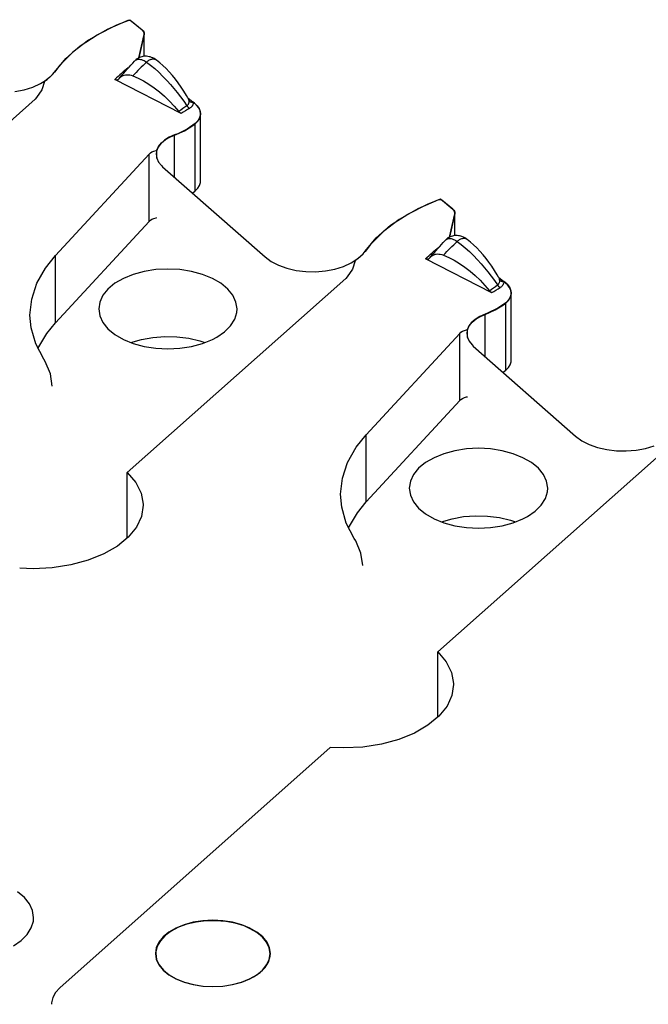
# Model space of a CAD drawing. Header units: inches. Extents: x 3 to 289, y 4 to 291.
# Tile 194 of 256: x 190.39 to 191.82, y 130.02 to 132.26. Entities that reach past the tile are written whole.
import ezdxf

# ---------------------------------------------------------------- set-up
doc = ezdxf.new("R2010")
doc.units = ezdxf.units.IN
doc.header["$LTSCALE"] = 0.5
doc.header["$MEASUREMENT"] = 0
doc.layers.add('DBU', color=7, linetype='Continuous')

msp = doc.modelspace()

# ---------------------------------------------------------------- linework, layer by layer
at = {"layer": 'DBU', "color": 30, "linetype": 'Continuous'}
for p, q in [((190.5653, 132.23), (190.6099, 132.2524)), ((190.6349, 132.2622), (190.5877, 132.2416)), ((190.6099, 132.2524), (190.6396, 132.2643)), ((190.6356, 132.2624), (190.6349, 132.2622)), ((190.6366, 132.2626), (190.6356, 132.2624)), ((190.6375, 132.2627), (190.6366, 132.2626)), ((190.6385, 132.2627), (190.6375, 132.2627)), ((190.6395, 132.2626), (190.6385, 132.2627)), ((190.6405, 132.2624), (190.6395, 132.2626)), ((190.6396, 132.2643), (190.6677, 132.2411)), ((190.6413, 132.2621), (190.6405, 132.2624)), ((190.6421, 132.2617), (190.6413, 132.2621)), ((190.6427, 132.2613), (190.6421, 132.2617)), ((190.6677, 132.2407), (190.6427, 132.2613)), ((190.5262, 132.2044), (190.5653, 132.23)), ((190.5877, 132.2416), (190.5456, 132.2176)), ((190.672, 132.231), (190.6599, 132.1773)), ((190.66, 132.1774), (190.672, 132.2306)), ((190.6677, 132.2411), (190.6698, 132.2389)), ((190.6688, 132.2397), (190.6677, 132.2407)), ((190.6707, 132.2374), (190.6688, 132.2397)), ((190.6698, 132.2389), (190.6713, 132.2366)), ((190.6718, 132.2349), (190.6707, 132.2374)), ((190.6713, 132.2366), (190.6721, 132.2341)), ((190.6722, 132.2324), (190.6718, 132.2349)), ((190.6722, 132.2328), (190.672, 132.231)), ((190.672, 132.2306), (190.6722, 132.2324)), ((190.6721, 132.2341), (190.6722, 132.2328)), ((190.6722, 132.1809), (190.6722, 132.2328)), ((190.6722, 132.1809), (190.6722, 132.2324)), ((190.4935, 132.1759), (190.5262, 132.2044)), ((190.5456, 132.2176), (190.5096, 132.1905)), ((190.5096, 132.1905), (190.4801, 132.1608)), ((190.675, 132.181), (190.6722, 132.1809)), ((190.6777, 132.1809), (190.675, 132.181)), ((190.4678, 132.1451), (190.4935, 132.1759)), ((190.4801, 132.1608), (190.4678, 132.1447)), ((190.6522, 132.1719), (190.6502, 132.1699)), ((190.6502, 132.1699), (190.651, 132.1707)), ((190.651, 132.1707), (190.6526, 132.1721)), ((190.6543, 132.1738), (190.6522, 132.1719)), ((190.6526, 132.1721), (190.6545, 132.1731)), ((190.6566, 132.1754), (190.6543, 132.1738)), ((190.6545, 132.1731), (190.6566, 132.1738)), ((190.659, 132.1769), (190.6566, 132.1754)), ((190.6566, 132.1738), (190.6588, 132.1742)), ((190.6588, 132.1742), (190.6612, 132.1742)), ((190.6615, 132.1781), (190.659, 132.1769)), ((190.6612, 132.1742), (190.6637, 132.1739)), ((190.6641, 132.1792), (190.6615, 132.1781)), ((190.6637, 132.1739), (190.6663, 132.1733)), ((190.6667, 132.18), (190.6641, 132.1792)), ((190.6663, 132.1733), (190.669, 132.1723)), ((190.6694, 132.1805), (190.6667, 132.18)), ((190.669, 132.1723), (190.6718, 132.1711)), ((190.6722, 132.1809), (190.6694, 132.1805)), ((190.6718, 132.1711), (190.6747, 132.1695)), ((190.6747, 132.1695), (190.6776, 132.1677)), ((190.6805, 132.1806), (190.6777, 132.1809)), ((190.6832, 132.1801), (190.6805, 132.1806)), ((190.6859, 132.1794), (190.6832, 132.1801)), ((190.6885, 132.1785), (190.6859, 132.1794)), ((190.6917, 132.1772), (190.6885, 132.1785)), ((190.6948, 132.1756), (190.6917, 132.1772)), ((190.6977, 132.1738), (190.6948, 132.1756)), ((190.7004, 132.1719), (190.6977, 132.1738)), ((190.7077, 132.1661), (190.7004, 132.1719)), ((190.715, 132.1598), (190.7077, 132.1661)), ((190.7222, 132.1528), (190.715, 132.1598)), ((190.4514, 132.1284), (190.4633, 132.1394)), ((190.4678, 132.1447), (190.4576, 132.1332)), ((190.4633, 132.1394), (190.4678, 132.1451)), ((190.6196, 132.1349), (190.6219, 132.1363)), ((190.6219, 132.1363), (190.6243, 132.1374)), ((190.6243, 132.1374), (190.6268, 132.1382)), ((190.6268, 132.1382), (190.6295, 132.1388)), ((190.6295, 132.1388), (190.6326, 132.139)), ((190.6326, 132.139), (190.6359, 132.1389)), ((190.6359, 132.1389), (190.6392, 132.1385)), ((190.6392, 132.1385), (190.6426, 132.1376)), ((190.6426, 132.1376), (190.6461, 132.1365)), ((190.6461, 132.1365), (190.6585, 132.1313)), ((190.7294, 132.1454), (190.7222, 132.1528)), ((190.7364, 132.1374), (190.7294, 132.1454)), ((190.7432, 132.129), (190.7364, 132.1374)), ((190.4188, 132.1107), (190.4364, 132.1187)), ((190.4364, 132.1187), (190.4514, 132.1284)), ((190.4454, 132.1236), (190.439, 132.1048)), ((190.4576, 132.1332), (190.4454, 132.1236)), ((190.7564, 132.0509), (190.6057, 132.128)), ((190.6063, 132.1276), (190.6057, 132.128)), ((190.607, 132.1274), (190.6063, 132.1276)), ((190.6076, 132.1272), (190.607, 132.1274)), ((190.6082, 132.127), (190.6076, 132.1272)), ((190.6088, 132.1269), (190.6082, 132.127)), ((190.6094, 132.1269), (190.6088, 132.1269)), ((190.61, 132.1268), (190.6094, 132.1269)), ((190.6106, 132.1269), (190.61, 132.1268)), ((190.6111, 132.127), (190.6106, 132.1269)), ((190.6117, 132.1271), (190.6111, 132.127)), ((190.6121, 132.1273), (190.6117, 132.1271)), ((190.6126, 132.1276), (190.6121, 132.1273)), ((190.613, 132.1279), (190.6126, 132.1276)), ((190.6131, 132.1279), (190.613, 132.1279)), ((190.6134, 132.1282), (190.6131, 132.1279)), ((190.6138, 132.1286), (190.6134, 132.1282)), ((190.6141, 132.1291), (190.6138, 132.1286)), ((190.6141, 132.1291), (190.6157, 132.1312)), ((190.6157, 132.1312), (190.6176, 132.1332)), ((190.6176, 132.1332), (190.6177, 132.1333)), ((190.6177, 132.1333), (190.6196, 132.1349)), ((190.6585, 132.1313), (190.6708, 132.125)), ((190.6708, 132.125), (190.6831, 132.1177)), ((190.6831, 132.1177), (190.6953, 132.1093)), ((190.7499, 132.1202), (190.7432, 132.129)), ((190.7564, 132.111), (190.7499, 132.1202)), ((190.3776, 132.1005), (190.399, 132.1045)), ((190.399, 132.1045), (190.4188, 132.1107)), ((190.439, 132.1048), (190.4271, 132.0868)), ((190.6953, 132.1093), (190.7073, 132.1)), ((190.7073, 132.1), (190.7188, 132.0899)), ((190.7627, 132.1015), (190.7564, 132.111)), ((190.7686, 132.0917), (190.7627, 132.1015)), ((190.7718, 132.0861), (190.7686, 132.0917)), ((190.4241, 132.0834), (189.9266, 131.6412)), ((190.4271, 132.0868), (190.4241, 132.0834)), ((190.7188, 132.0899), (190.73, 132.0791)), ((190.73, 132.0791), (190.7408, 132.0675)), ((190.7701, 132.0691), (190.7694, 132.0685)), ((190.7708, 132.0697), (190.7701, 132.0691)), ((190.7715, 132.0704), (190.7708, 132.0697)), ((190.772, 132.071), (190.7715, 132.0704)), ((190.7722, 132.0856), (190.7717, 132.0863)), ((190.7718, 132.0861), (190.7722, 132.0854)), ((190.7726, 132.072), (190.772, 132.071)), ((190.7726, 132.085), (190.7722, 132.0856)), ((190.7722, 132.0854), (190.7726, 132.0843)), ((190.7724, 132.0853), (190.7866, 132.0744)), ((190.773, 132.0845), (190.7726, 132.085)), ((190.7726, 132.0843), (190.7729, 132.0831)), ((190.7731, 132.073), (190.7726, 132.072)), ((190.7729, 132.0831), (190.7732, 132.0818)), ((190.7733, 132.0842), (190.773, 132.0845)), ((190.7734, 132.074), (190.7731, 132.073)), ((190.7732, 132.0818), (190.7735, 132.0803)), ((190.7736, 132.084), (190.7733, 132.0842)), ((190.7737, 132.0756), (190.7734, 132.074)), ((190.7735, 132.0803), (190.7737, 132.0788)), ((190.7735, 132.0803), (190.7741, 132.0797)), ((190.7739, 132.0838), (190.7736, 132.084)), ((190.7737, 132.0788), (190.7738, 132.0772)), ((190.7738, 132.0772), (190.7737, 132.0756)), ((190.7741, 132.0836), (190.7739, 132.0838)), ((190.7741, 132.0797), (190.7748, 132.0791)), ((190.7748, 132.0791), (190.7755, 132.0786)), ((190.7755, 132.0786), (190.7763, 132.0781)), ((190.7763, 132.0781), (190.7771, 132.0776)), ((190.7771, 132.0776), (190.778, 132.0772)), ((190.778, 132.0772), (190.7789, 132.0769)), ((190.7789, 132.0769), (190.7798, 132.0766)), ((190.7798, 132.0766), (190.7808, 132.0764)), ((190.7808, 132.0764), (190.7817, 132.0763)), ((190.7817, 132.0763), (190.7827, 132.0762)), ((190.7826, 132.0699), (190.7818, 132.0683)), ((190.7832, 132.0715), (190.7826, 132.0699)), ((190.7827, 132.0762), (190.7837, 132.0762)), ((190.7836, 132.0731), (190.7832, 132.0715)), ((190.7837, 132.0747), (190.7836, 132.0731)), ((190.7866, 132.074), (190.7837, 132.0762)), ((190.7837, 132.0762), (190.7837, 132.0747)), ((190.7866, 132.0744), (190.793, 132.0685)), ((190.7913, 132.0699), (190.7866, 132.074)), ((190.7963, 132.0636), (190.7913, 132.0699)), ((190.7408, 132.0675), (190.7511, 132.0553)), ((190.7518, 132.0545), (190.7511, 132.0553)), ((190.7526, 132.0537), (190.7518, 132.0545)), ((190.7533, 132.053), (190.7526, 132.0537)), ((190.7541, 132.0524), (190.7533, 132.053)), ((190.7548, 132.0518), (190.7541, 132.0524)), ((190.7556, 132.0513), (190.7548, 132.0518)), ((190.7564, 132.0509), (190.7556, 132.0513)), ((190.7769, 132.0632), (190.7755, 132.0623)), ((190.7782, 132.0642), (190.7769, 132.0632)), ((190.7793, 132.0652), (190.7782, 132.0642)), ((190.7802, 132.0662), (190.7793, 132.0652)), ((190.7811, 132.0672), (190.7802, 132.0662)), ((190.7818, 132.0683), (190.7811, 132.0672)), ((190.793, 132.0685), (190.7975, 132.0621)), ((190.7994, 132.057), (190.7963, 132.0636)), ((190.7975, 132.0621), (190.8, 132.0553)), ((190.7982, 132.0399), (190.8003, 132.0468)), ((190.8005, 132.05), (190.7994, 132.057)), ((190.8005, 132.0505), (190.7994, 132.0435)), ((190.8, 132.0553), (190.8005, 132.0505)), ((190.8003, 132.0468), (190.8005, 132.05)), ((190.8005, 131.897), (190.8005, 132.0505)), ((190.8005, 131.897), (190.8005, 132.05)), ((190.7882, 132.0278), (190.7701, 132.0152)), ((190.7832, 132.0234), (190.7882, 132.0274)), ((190.7882, 132.0274), (190.7942, 132.0334)), ((190.7913, 132.0306), (190.7882, 132.0278)), ((190.7963, 132.0369), (190.7913, 132.0306)), ((190.7942, 132.0334), (190.7982, 132.0399)), ((190.7994, 132.0435), (190.7963, 132.0369)), ((190.7414, 132.0019), (190.7289, 131.9964)), ((190.7414, 132.0015), (190.7639, 132.0114)), ((190.7485, 132.0047), (190.7414, 132.0019)), ((190.7701, 132.0152), (190.7485, 132.0047)), ((190.7639, 132.0114), (190.7832, 132.0234)), ((190.7098, 131.9822), (190.7037, 131.9738)), ((190.705, 131.9756), (190.7117, 131.9838)), ((190.7183, 131.9898), (190.7098, 131.9822)), ((190.7117, 131.9838), (190.7208, 131.9912)), ((190.7289, 131.9964), (190.7183, 131.9898)), ((190.7208, 131.9912), (190.7319, 131.9975)), ((190.7319, 131.9975), (190.7414, 132.0015)), ((190.4707, 131.7273), (190.6833, 131.9582)), ((190.6833, 131.9582), (190.6863, 131.9608)), ((190.6863, 131.9608), (190.69, 131.9631)), ((190.69, 131.9631), (190.6944, 131.965)), ((190.6944, 131.965), (190.6992, 131.9665)), ((190.6992, 131.9665), (190.7009, 131.9668)), ((190.7002, 131.965), (190.6994, 131.9579)), ((190.6994, 131.9579), (190.7008, 131.9489)), ((190.7037, 131.9738), (190.7002, 131.965)), ((190.7009, 131.9668), (190.705, 131.9756)), ((190.7009, 131.9487), (190.7009, 131.9668)), ((190.7008, 131.9489), (190.7048, 131.9402)), ((190.7048, 131.9402), (190.7115, 131.932)), ((190.7115, 131.932), (190.7141, 131.9295)), ((190.7141, 131.9295), (190.9473, 131.7239)), ((190.7982, 131.8868), (190.8003, 131.8937)), ((190.7982, 131.8868), (190.8003, 131.8937)), ((190.8003, 131.8937), (190.8005, 131.897)), ((190.8003, 131.8937), (190.8005, 131.897)), ((190.7821, 131.8695), (190.7882, 131.8743)), ((190.7821, 131.8695), (190.7882, 131.8743)), ((190.7882, 131.8743), (190.7942, 131.8803)), ((190.7882, 131.8743), (190.7942, 131.8803)), ((190.7942, 131.8803), (190.7982, 131.8868)), ((190.7942, 131.8803), (190.7982, 131.8868)), ((191.342, 131.8539), (191.2948, 131.8334)), ((191.3171, 131.8442), (191.3467, 131.8561)), ((191.3427, 131.8542), (191.342, 131.8539)), ((191.3437, 131.8543), (191.3427, 131.8542)), ((191.3447, 131.8544), (191.3437, 131.8543)), ((191.3456, 131.8544), (191.3447, 131.8544)), ((191.3466, 131.8543), (191.3456, 131.8544)), ((191.3476, 131.8541), (191.3466, 131.8543)), ((191.3467, 131.8561), (191.3748, 131.8329)), ((191.3484, 131.8539), (191.3476, 131.8541)), ((191.3492, 131.8535), (191.3484, 131.8539)), ((191.3498, 131.8531), (191.3492, 131.8535)), ((191.3748, 131.8325), (191.3498, 131.8531)), ((191.2948, 131.8334), (191.2527, 131.8093)), ((191.2724, 131.8218), (191.3171, 131.8442)), ((191.3791, 131.8227), (191.367, 131.7691)), ((191.3671, 131.7691), (191.3791, 131.8223)), ((191.3748, 131.8329), (191.3769, 131.8307)), ((191.3759, 131.8314), (191.3748, 131.8325)), ((191.3778, 131.8291), (191.3759, 131.8314)), ((191.3769, 131.8307), (191.3784, 131.8283)), ((191.3789, 131.8267), (191.3778, 131.8291)), ((191.3784, 131.8283), (191.3792, 131.8259)), ((191.3793, 131.8242), (191.3789, 131.8267)), ((191.3793, 131.8246), (191.3791, 131.8227)), ((191.3791, 131.8223), (191.3793, 131.8242)), ((191.3792, 131.8259), (191.3793, 131.8246)), ((191.3793, 131.7726), (191.3793, 131.8246)), ((191.3793, 131.7726), (191.3793, 131.8242)), ((190.4707, 131.5742), (190.6833, 131.8051)), ((190.6833, 131.8051), (190.6863, 131.8078)), ((190.6863, 131.8078), (190.69, 131.8101)), ((190.69, 131.8101), (190.6944, 131.8119)), ((190.6944, 131.8119), (190.6992, 131.8134)), ((190.6992, 131.8134), (190.7009, 131.8137)), ((191.2527, 131.8093), (191.2167, 131.7823)), ((191.2333, 131.7961), (191.2724, 131.8218)), ((191.2167, 131.7823), (191.1873, 131.7526)), ((191.2006, 131.7677), (191.2333, 131.7961)), ((191.1749, 131.7369), (191.2006, 131.7677)), ((191.3593, 131.7637), (191.3573, 131.7616)), ((191.3573, 131.7616), (191.3581, 131.7624)), ((191.3581, 131.7624), (191.3597, 131.7638)), ((191.3614, 131.7655), (191.3593, 131.7637)), ((191.3597, 131.7638), (191.3616, 131.7649)), ((191.3637, 131.7672), (191.3614, 131.7655)), ((191.3616, 131.7649), (191.3637, 131.7656)), ((191.3661, 131.7686), (191.3637, 131.7672)), ((191.3637, 131.7656), (191.3659, 131.766)), ((191.3659, 131.766), (191.3683, 131.766)), ((191.3686, 131.7699), (191.3661, 131.7686)), ((191.3683, 131.766), (191.3708, 131.7657)), ((191.3712, 131.7709), (191.3686, 131.7699)), ((191.3708, 131.7657), (191.3734, 131.7651)), ((191.3738, 131.7717), (191.3712, 131.7709)), ((191.3734, 131.7651), (191.3761, 131.7641)), ((191.3765, 131.7723), (191.3738, 131.7717)), ((191.3761, 131.7641), (191.3789, 131.7629)), ((191.3793, 131.7726), (191.3765, 131.7723)), ((191.3789, 131.7629), (191.3818, 131.7613)), ((191.3821, 131.7727), (191.3793, 131.7726)), ((191.3818, 131.7613), (191.3847, 131.7595)), ((191.3848, 131.7726), (191.3821, 131.7727)), ((191.3876, 131.7723), (191.3848, 131.7726)), ((191.3903, 131.7718), (191.3876, 131.7723)), ((191.393, 131.7711), (191.3903, 131.7718)), ((191.3956, 131.7702), (191.393, 131.7711)), ((191.3988, 131.7689), (191.3956, 131.7702)), ((191.4019, 131.7674), (191.3988, 131.7689)), ((191.4048, 131.7656), (191.4019, 131.7674)), ((191.4075, 131.7637), (191.4048, 131.7656)), ((191.4148, 131.7579), (191.4075, 131.7637)), ((191.4221, 131.7515), (191.4148, 131.7579)), ((191.1749, 131.7365), (191.1647, 131.7249)), ((191.1704, 131.7312), (191.1749, 131.7369)), ((191.1873, 131.7526), (191.1749, 131.7365)), ((191.4293, 131.7446), (191.4221, 131.7515)), ((191.4365, 131.7371), (191.4293, 131.7446)), ((191.4435, 131.7291), (191.4365, 131.7371)), ((190.4478, 131.6987), (190.4707, 131.7273)), ((190.9473, 131.7239), (190.9612, 131.7137)), ((190.9612, 131.7137), (190.978, 131.7051)), ((191.1259, 131.7024), (191.1435, 131.7104)), ((191.1435, 131.7104), (191.1585, 131.7201)), ((191.1525, 131.7154), (191.1461, 131.6965)), ((191.1647, 131.7249), (191.1525, 131.7154)), ((191.1585, 131.7201), (191.1704, 131.7312)), ((191.4635, 131.6426), (191.3128, 131.7197)), ((191.3134, 131.7194), (191.3128, 131.7197)), ((191.3141, 131.7191), (191.3134, 131.7194)), ((191.3147, 131.7189), (191.3141, 131.7191)), ((191.3153, 131.7188), (191.3147, 131.7189)), ((191.3159, 131.7187), (191.3153, 131.7188)), ((191.3165, 131.7186), (191.3159, 131.7187)), ((191.3171, 131.7186), (191.3165, 131.7186)), ((191.3177, 131.7187), (191.3171, 131.7186)), ((191.3182, 131.7188), (191.3177, 131.7187)), ((191.3188, 131.7189), (191.3182, 131.7188)), ((191.3193, 131.7191), (191.3188, 131.7189)), ((191.3197, 131.7193), (191.3193, 131.7191)), ((191.3201, 131.7196), (191.3197, 131.7193)), ((191.3202, 131.7197), (191.3201, 131.7196)), ((191.3205, 131.72), (191.3202, 131.7197)), ((191.3209, 131.7204), (191.3205, 131.72)), ((191.3212, 131.7208), (191.3209, 131.7204)), ((191.3212, 131.7208), (191.3229, 131.723)), ((191.3229, 131.723), (191.3247, 131.7249)), ((191.3247, 131.7249), (191.3248, 131.725)), ((191.3248, 131.725), (191.3267, 131.7266)), ((191.3267, 131.7266), (191.329, 131.728)), ((191.329, 131.728), (191.3314, 131.7291)), ((191.3314, 131.7291), (191.3339, 131.73)), ((191.3339, 131.73), (191.3366, 131.7305)), ((191.3366, 131.7305), (191.3397, 131.7308)), ((191.3397, 131.7308), (191.343, 131.7307)), ((191.343, 131.7307), (191.3463, 131.7302)), ((191.3463, 131.7302), (191.3498, 131.7294)), ((191.3498, 131.7294), (191.3533, 131.7282)), ((191.3533, 131.7282), (191.3656, 131.7231)), ((191.3656, 131.7231), (191.3779, 131.7168)), ((191.3779, 131.7168), (191.3902, 131.7094)), ((191.4504, 131.7207), (191.4435, 131.7291)), ((191.457, 131.7119), (191.4504, 131.7207)), ((191.4635, 131.7027), (191.457, 131.7119)), ((190.4281, 131.6641), (190.4478, 131.6987)), ((190.6723, 131.691), (190.6474, 131.6843)), ((190.6988, 131.6951), (190.6723, 131.691)), ((190.7261, 131.6965), (190.6988, 131.6951)), ((190.7535, 131.6951), (190.7261, 131.6965)), ((190.78, 131.691), (190.7535, 131.6951)), ((190.8049, 131.6843), (190.78, 131.691)), ((190.978, 131.7051), (190.9971, 131.6982)), ((190.9971, 131.6982), (191.018, 131.6934)), ((191.018, 131.6934), (191.04, 131.6908)), ((191.04, 131.6908), (191.0625, 131.6904)), ((191.0625, 131.6904), (191.0847, 131.6922)), ((191.0847, 131.6922), (191.1061, 131.6963)), ((191.1061, 131.6963), (191.1259, 131.7024)), ((191.1461, 131.6965), (191.1342, 131.6786)), ((191.3902, 131.7094), (191.4024, 131.701)), ((191.4024, 131.701), (191.4144, 131.6917)), ((191.4144, 131.6917), (191.4259, 131.6817)), ((191.4698, 131.6932), (191.4635, 131.7027)), ((191.4757, 131.6835), (191.4698, 131.6932)), ((190.6249, 131.6752), (190.6055, 131.664)), ((190.6474, 131.6843), (190.6249, 131.6752)), ((191.1312, 131.6751), (190.6337, 131.2329)), ((190.8274, 131.6752), (190.8049, 131.6843)), ((190.8468, 131.664), (190.8274, 131.6752)), ((191.1342, 131.6786), (191.1312, 131.6751)), ((191.4259, 131.6817), (191.4371, 131.6709)), ((191.4371, 131.6709), (191.4479, 131.6593)), ((191.479, 131.6778), (191.4757, 131.6835)), ((191.4793, 131.6773), (191.4788, 131.678)), ((191.479, 131.6778), (191.4793, 131.6772)), ((191.4797, 131.6768), (191.4793, 131.6773)), ((191.4793, 131.6772), (191.4797, 131.6761)), ((191.4795, 131.6771), (191.4937, 131.6661)), ((191.4801, 131.6763), (191.4797, 131.6768)), ((191.4797, 131.6761), (191.48, 131.6749)), ((191.48, 131.6749), (191.4803, 131.6735)), ((191.4804, 131.676), (191.4801, 131.6763)), ((191.4805, 131.6658), (191.4802, 131.6647)), ((191.4803, 131.6735), (191.4806, 131.6721)), ((191.4807, 131.6757), (191.4804, 131.676)), ((191.4808, 131.6673), (191.4805, 131.6658)), ((191.4806, 131.6721), (191.4809, 131.6705)), ((191.4806, 131.6721), (191.4812, 131.6715)), ((191.481, 131.6755), (191.4807, 131.6757)), ((191.4809, 131.6689), (191.4808, 131.6673)), ((191.4809, 131.6705), (191.4809, 131.6689)), ((191.4812, 131.6753), (191.481, 131.6755)), ((191.4812, 131.6715), (191.4819, 131.6709)), ((191.4819, 131.6709), (191.4826, 131.6703)), ((191.4826, 131.6703), (191.4834, 131.6698)), ((191.4834, 131.6698), (191.4842, 131.6694)), ((191.4842, 131.6694), (191.4851, 131.669)), ((191.4851, 131.669), (191.486, 131.6687)), ((191.486, 131.6687), (191.4869, 131.6684)), ((191.4869, 131.6684), (191.4879, 131.6682)), ((191.4879, 131.6682), (191.4889, 131.668)), ((191.4889, 131.668), (191.4898, 131.668)), ((191.4898, 131.668), (191.4908, 131.6679)), ((191.4908, 131.6664), (191.4907, 131.6648)), ((191.4937, 131.6657), (191.4908, 131.6679)), ((191.4908, 131.6679), (191.4908, 131.6664)), ((191.4937, 131.6661), (191.5001, 131.6603)), ((191.4984, 131.6617), (191.4937, 131.6657)), ((190.4162, 131.6282), (190.4281, 131.6641)), ((190.5897, 131.651), (190.5781, 131.6366)), ((190.6055, 131.664), (190.5897, 131.651)), ((190.8625, 131.651), (190.8468, 131.664)), ((190.8741, 131.6366), (190.8625, 131.651)), ((191.4479, 131.6593), (191.4582, 131.6471)), ((191.4589, 131.6462), (191.4582, 131.6471)), ((191.4597, 131.6455), (191.4589, 131.6462)), ((191.4604, 131.6448), (191.4597, 131.6455)), ((191.4612, 131.6441), (191.4604, 131.6448)), ((191.4619, 131.6436), (191.4612, 131.6441)), ((191.4627, 131.6431), (191.4619, 131.6436)), ((191.4635, 131.6426), (191.4627, 131.6431)), ((191.4773, 131.6608), (191.4765, 131.6603)), ((191.4779, 131.6615), (191.4773, 131.6608)), ((191.4786, 131.6621), (191.4779, 131.6615)), ((191.4791, 131.6628), (191.4786, 131.6621)), ((191.4797, 131.6637), (191.4791, 131.6628)), ((191.4802, 131.6647), (191.4797, 131.6637)), ((191.484, 131.655), (191.4826, 131.6541)), ((191.4853, 131.656), (191.484, 131.655)), ((191.4864, 131.6569), (191.4853, 131.656)), ((191.4873, 131.658), (191.4864, 131.6569)), ((191.4882, 131.659), (191.4873, 131.658)), ((191.4889, 131.6601), (191.4882, 131.659)), ((191.4897, 131.6617), (191.4889, 131.6601)), ((191.4903, 131.6633), (191.4897, 131.6617)), ((191.4907, 131.6648), (191.4903, 131.6633)), ((191.5034, 131.6554), (191.4984, 131.6617)), ((191.5001, 131.6603), (191.5046, 131.6538)), ((191.5066, 131.6487), (191.5034, 131.6554)), ((191.5046, 131.6538), (191.5071, 131.6471)), ((191.5076, 131.6418), (191.5066, 131.6487)), ((191.5071, 131.6471), (191.5076, 131.6422)), ((190.4122, 131.5918), (190.4162, 131.6282)), ((190.571, 131.6213), (190.5686, 131.6055)), ((190.5781, 131.6366), (190.571, 131.6213)), ((190.8812, 131.6213), (190.8741, 131.6366)), ((190.8836, 131.6055), (190.8812, 131.6213)), ((191.4953, 131.6191), (191.5013, 131.6252)), ((191.4984, 131.6223), (191.4953, 131.6196)), ((191.5034, 131.6286), (191.4984, 131.6223)), ((191.5013, 131.6252), (191.5053, 131.6317)), ((191.5066, 131.6353), (191.5034, 131.6286)), ((191.5053, 131.6317), (191.5074, 131.6385)), ((191.5076, 131.6422), (191.5066, 131.6353)), ((191.5074, 131.6385), (191.5076, 131.6418)), ((191.5076, 131.4887), (191.5076, 131.6422)), ((191.5076, 131.4887), (191.5076, 131.6418)), ((190.5686, 131.6055), (190.571, 131.5897)), ((190.883, 131.5976), (190.8836, 131.6055)), ((191.4485, 131.5933), (191.4711, 131.6032)), ((191.4772, 131.607), (191.4556, 131.5964)), ((191.4711, 131.6032), (191.4903, 131.6152)), ((191.4953, 131.6196), (191.4772, 131.607)), ((191.4903, 131.6152), (191.4953, 131.6191)), ((190.4148, 131.5624), (190.4122, 131.5918)), ((190.571, 131.5897), (190.5781, 131.5744)), ((190.8689, 131.5671), (190.8783, 131.582)), ((190.8783, 131.582), (190.883, 131.5976)), ((191.4254, 131.5815), (191.4169, 131.5739)), ((191.4188, 131.5755), (191.4279, 131.5829)), ((191.436, 131.5882), (191.4254, 131.5815)), ((191.4279, 131.5829), (191.439, 131.5893)), ((191.4485, 131.5937), (191.436, 131.5882)), ((191.439, 131.5893), (191.4485, 131.5933)), ((191.4556, 131.5964), (191.4485, 131.5937)), ((190.4252, 131.5264), (190.4148, 131.5624)), ((190.4507, 131.5498), (190.4707, 131.5742)), ((190.5781, 131.5744), (190.5897, 131.5601)), ((190.5897, 131.5601), (190.6055, 131.5471)), ((190.8375, 131.5412), (190.8552, 131.5534)), ((190.8552, 131.5534), (190.8689, 131.5671)), ((191.3934, 131.5526), (191.3971, 131.5549)), ((191.3971, 131.5549), (191.4015, 131.5568)), ((191.4015, 131.5568), (191.4063, 131.5582)), ((191.4063, 131.5582), (191.408, 131.5586)), ((191.4073, 131.5567), (191.4065, 131.5497)), ((191.4108, 131.5655), (191.4073, 131.5567)), ((191.408, 131.5586), (191.4121, 131.5673)), ((191.408, 131.5404), (191.408, 131.5586)), ((191.4169, 131.5739), (191.4108, 131.5655)), ((191.4121, 131.5673), (191.4188, 131.5755)), ((190.4301, 131.5153), (190.4507, 131.5498)), ((190.6055, 131.5471), (190.6249, 131.5359)), ((190.6249, 131.5359), (190.6474, 131.5268)), ((190.6417, 131.5288), (190.666, 131.5361)), ((190.666, 131.5361), (190.6922, 131.5408)), ((190.6922, 131.5408), (190.7195, 131.5429)), ((190.7195, 131.5429), (190.7469, 131.5422)), ((190.7469, 131.5422), (190.7737, 131.5387)), ((190.7737, 131.5387), (190.799, 131.5326)), ((190.799, 131.5326), (190.8106, 131.5288)), ((190.8049, 131.5268), (190.8274, 131.5359)), ((190.8274, 131.5359), (190.8375, 131.5412)), ((191.1778, 131.3191), (191.3904, 131.55)), ((191.3904, 131.55), (191.3934, 131.5526)), ((191.4065, 131.5497), (191.4079, 131.5407)), ((191.4079, 131.5407), (191.4119, 131.5319)), ((191.4119, 131.5319), (191.4186, 131.5237)), ((190.4434, 131.4914), (190.4252, 131.5264)), ((190.6474, 131.5268), (190.6723, 131.5201)), ((190.6723, 131.5201), (190.6988, 131.516)), ((190.6988, 131.516), (190.7261, 131.5146)), ((190.7261, 131.5146), (190.7535, 131.516)), ((190.7535, 131.516), (190.78, 131.5201)), ((190.78, 131.5201), (190.8049, 131.5268)), ((191.4186, 131.5237), (191.4212, 131.5212)), ((191.4212, 131.5212), (191.6544, 131.3157)), ((190.4467, 131.4859), (190.4434, 131.4914)), ((190.4586, 131.458), (190.4467, 131.4859)), ((191.5074, 131.4854), (191.5076, 131.4887)), ((191.5074, 131.4854), (191.5076, 131.4887)), ((191.4892, 131.4613), (191.4953, 131.4661)), ((191.4892, 131.4613), (191.4953, 131.4661)), ((191.4953, 131.4661), (191.5013, 131.4721)), ((191.4953, 131.4661), (191.5013, 131.4721)), ((191.5013, 131.4721), (191.5053, 131.4786)), ((191.5013, 131.4721), (191.5053, 131.4786)), ((191.5053, 131.4786), (191.5074, 131.4854)), ((191.5053, 131.4786), (191.5074, 131.4854)), ((190.4626, 131.4294), (190.4586, 131.458)), ((191.1778, 131.166), (191.3904, 131.3969)), ((191.3904, 131.3969), (191.3934, 131.3995)), ((191.3934, 131.3995), (191.3971, 131.4018)), ((191.3971, 131.4018), (191.4015, 131.4037)), ((191.4015, 131.4037), (191.4063, 131.4051)), ((191.4063, 131.4051), (191.408, 131.4055)), ((191.1549, 131.2905), (191.1778, 131.3191)), ((191.6544, 131.3157), (191.6683, 131.3055)), ((191.1352, 131.2558), (191.1549, 131.2905)), ((191.4059, 131.2868), (191.3794, 131.2827)), ((191.4332, 131.2882), (191.4059, 131.2868)), ((191.4606, 131.2868), (191.4332, 131.2882)), ((191.4871, 131.2827), (191.4606, 131.2868)), ((191.6683, 131.3055), (191.6851, 131.2968)), ((191.6851, 131.2968), (191.7042, 131.29)), ((191.7042, 131.29), (191.7251, 131.2852)), ((191.7251, 131.2852), (191.7471, 131.2825)), ((191.7918, 131.284), (191.8132, 131.288)), ((191.8132, 131.288), (191.833, 131.2942)), ((191.332, 131.2669), (191.3126, 131.2557)), ((191.3545, 131.276), (191.332, 131.2669)), ((191.3794, 131.2827), (191.3545, 131.276)), ((191.512, 131.276), (191.4871, 131.2827)), ((191.5345, 131.2669), (191.512, 131.276)), ((191.5539, 131.2557), (191.5345, 131.2669)), ((191.7471, 131.2825), (191.7696, 131.2821)), ((191.7696, 131.2821), (191.7918, 131.284)), ((191.1233, 131.22), (191.1352, 131.2558)), ((191.2968, 131.2428), (191.2852, 131.2284)), ((191.3126, 131.2557), (191.2968, 131.2428)), ((191.5696, 131.2428), (191.5539, 131.2557)), ((191.5812, 131.2284), (191.5696, 131.2428)), ((190.6337, 131.0839), (190.6337, 131.2329)), ((190.6337, 131.2329), (190.6529, 131.2103)), ((191.1193, 131.1836), (191.1233, 131.22)), ((191.2852, 131.2284), (191.2781, 131.2131)), ((191.5884, 131.2131), (191.5812, 131.2284)), ((190.6529, 131.2103), (190.665, 131.1861)), ((191.2781, 131.2131), (191.2757, 131.1973)), ((191.2757, 131.1973), (191.2781, 131.1815)), ((191.5907, 131.1973), (191.5884, 131.2131)), ((191.5901, 131.1894), (191.5907, 131.1973)), ((190.665, 131.1861), (190.6696, 131.1611)), ((191.1219, 131.1541), (191.1193, 131.1836)), ((191.2781, 131.1815), (191.2852, 131.1662)), ((191.576, 131.1589), (191.5854, 131.1738)), ((191.5854, 131.1738), (191.5901, 131.1894)), ((190.6696, 131.1584), (190.6658, 131.1333)), ((190.6696, 131.1611), (190.6696, 131.1584)), ((191.1323, 131.1181), (191.1219, 131.1541)), ((191.1578, 131.1415), (191.1778, 131.166)), ((191.2852, 131.1662), (191.2968, 131.1518)), ((191.2968, 131.1518), (191.3126, 131.1388)), ((191.5623, 131.1451), (191.576, 131.1589)), ((190.6658, 131.1333), (190.6545, 131.109)), ((191.1372, 131.107), (191.1578, 131.1415)), ((191.3126, 131.1388), (191.332, 131.1276)), ((191.332, 131.1276), (191.3545, 131.1185)), ((191.3488, 131.1205), (191.3731, 131.1278)), ((191.3731, 131.1278), (191.3993, 131.1326)), ((191.3993, 131.1326), (191.4266, 131.1346)), ((191.4266, 131.1346), (191.454, 131.1339)), ((191.454, 131.1339), (191.4808, 131.1305)), ((191.4808, 131.1305), (191.5061, 131.1244)), ((191.512, 131.1185), (191.5345, 131.1276)), ((191.5345, 131.1276), (191.5446, 131.133)), ((191.5446, 131.133), (191.5623, 131.1451)), ((190.6545, 131.109), (190.6361, 131.0862)), ((191.1505, 131.0832), (191.1323, 131.1181)), ((191.3545, 131.1185), (191.3794, 131.1118)), ((191.3794, 131.1118), (191.4059, 131.1077)), ((191.4059, 131.1077), (191.4332, 131.1064)), ((191.4332, 131.1064), (191.4606, 131.1077)), ((191.4606, 131.1077), (191.4871, 131.1118)), ((191.4871, 131.1118), (191.512, 131.1185)), ((191.5061, 131.1244), (191.5177, 131.1205)), ((190.6361, 131.0862), (190.6111, 131.0656)), ((191.1538, 131.0776), (191.1505, 131.0832)), ((190.6111, 131.0656), (190.5803, 131.0478)), ((191.1657, 131.0497), (191.1538, 131.0776)), ((190.5803, 131.0478), (190.5446, 131.0334)), ((191.1697, 131.0211), (191.1657, 131.0497)), ((190.4196, 131.0141), (190.3888, 131.0152)), ((190.463, 131.0163), (190.4196, 131.0141)), ((190.5051, 131.0228), (190.463, 131.0163)), ((190.5446, 131.0334), (190.5051, 131.0228)), ((190.3994, 130.265), (190.3836, 130.278)), ((190.411, 130.2506), (190.3994, 130.265)), ((190.4181, 130.2353), (190.411, 130.2506)), ((190.4205, 130.2195), (190.4181, 130.2353)), ((190.4151, 130.196), (190.4199, 130.2116)), ((190.4199, 130.2116), (190.4205, 130.2195)), ((190.7839, 130.209), (190.7632, 130.2034)), ((190.8059, 130.2124), (190.7839, 130.209)), ((190.8287, 130.2135), (190.8059, 130.2124)), ((190.8514, 130.2124), (190.8287, 130.2135)), ((190.8735, 130.209), (190.8514, 130.2124)), ((190.8942, 130.2034), (190.8735, 130.209)), ((190.4057, 130.1811), (190.4151, 130.196)), ((190.7283, 130.1865), (190.7152, 130.1757)), ((190.7445, 130.1958), (190.7283, 130.1865)), ((190.7632, 130.2034), (190.7445, 130.1958)), ((190.9129, 130.1958), (190.8942, 130.2034)), ((190.929, 130.1865), (190.9129, 130.1958)), ((190.9421, 130.1757), (190.929, 130.1865)), ((190.3744, 130.1552), (190.392, 130.1674)), ((190.392, 130.1674), (190.4057, 130.1811)), ((190.7056, 130.1638), (190.6997, 130.151)), ((190.7152, 130.1757), (190.7056, 130.1638)), ((190.9518, 130.1638), (190.9421, 130.1757)), ((190.9577, 130.151), (190.9518, 130.1638)), ((190.6997, 130.151), (190.6977, 130.1379)), ((190.9597, 130.1379), (190.9577, 130.151)), ((190.6977, 130.1379), (190.6997, 130.1248)), ((190.6997, 130.1248), (190.7056, 130.112)), ((190.9474, 130.1059), (190.9552, 130.1183)), ((190.9552, 130.1183), (190.9592, 130.1313)), ((190.9592, 130.1313), (190.9597, 130.1379)), ((190.7056, 130.112), (190.7152, 130.1001)), ((190.7152, 130.1001), (190.7283, 130.0893)), ((190.936, 130.0945), (190.9474, 130.1059)), ((190.7283, 130.0893), (190.7445, 130.08)), ((190.7445, 130.08), (190.7632, 130.0724)), ((190.8942, 130.0724), (190.9129, 130.08)), ((190.9129, 130.08), (190.9213, 130.0844)), ((190.9213, 130.0844), (190.936, 130.0945)), ((190.7632, 130.0724), (190.7839, 130.0668)), ((190.7839, 130.0668), (190.8059, 130.0634)), ((190.8059, 130.0634), (190.8287, 130.0623)), ((190.8287, 130.0623), (190.8514, 130.0634)), ((190.8514, 130.0634), (190.8735, 130.0668)), ((190.8735, 130.0668), (190.8942, 130.0724))]:
    msp.add_line(p, q, dxfattribs=at)
at = {"layer": 'DBU', "color": 4, "linetype": 'Continuous'}
for p, q in [((190.672, 132.1808), (190.672, 132.231)), ((190.672, 132.1808), (190.672, 132.2306)), ((190.6791, 132.169), (190.6776, 132.1677)), ((190.6776, 132.1677), (190.6868, 132.1608)), ((190.6806, 132.1701), (190.6791, 132.169)), ((190.6822, 132.1711), (190.6806, 132.1701)), ((190.6839, 132.172), (190.6822, 132.1711)), ((190.6855, 132.1727), (190.6839, 132.172)), ((190.6871, 132.1733), (190.6855, 132.1727)), ((190.6868, 132.1608), (190.6961, 132.153)), ((190.6887, 132.1738), (190.6871, 132.1733)), ((190.6903, 132.1741), (190.6887, 132.1738)), ((190.6919, 132.1743), (190.6903, 132.1741)), ((190.6934, 132.1743), (190.6919, 132.1743)), ((190.6949, 132.1742), (190.6934, 132.1743)), ((190.6963, 132.1739), (190.6949, 132.1742)), ((190.6976, 132.1735), (190.6963, 132.1739)), ((190.6988, 132.1729), (190.6976, 132.1735)), ((190.7, 132.1722), (190.6988, 132.1729)), ((190.7004, 132.1719), (190.7, 132.1722)), ((190.6961, 132.153), (190.7055, 132.1445)), ((190.7055, 132.1445), (190.7148, 132.1353)), ((190.7148, 132.1353), (190.7242, 132.1254)), ((190.7242, 132.1254), (190.7319, 132.1167)), ((190.7319, 132.1167), (190.7396, 132.1077)), ((190.7396, 132.1077), (190.7472, 132.0983)), ((190.7472, 132.0983), (190.7548, 132.0887)), ((190.7548, 132.0887), (190.7622, 132.0787)), ((190.7622, 132.0787), (190.7694, 132.0685)), ((190.7694, 132.0685), (190.7698, 132.0679)), ((190.7698, 132.0679), (190.7702, 132.0672)), ((190.7702, 132.0672), (190.7707, 132.0666)), ((190.7707, 132.0666), (190.7712, 132.066)), ((190.7712, 132.066), (190.7717, 132.0654)), ((190.7717, 132.0654), (190.7722, 132.0649)), ((190.7722, 132.0649), (190.7727, 132.0644)), ((190.7727, 132.0644), (190.7733, 132.0639)), ((190.7733, 132.0639), (190.7738, 132.0635)), ((190.7738, 132.0635), (190.7744, 132.063)), ((190.7744, 132.063), (190.775, 132.0627)), ((190.775, 132.0627), (190.7755, 132.0623)), ((190.7882, 131.8743), (190.7882, 132.0278)), ((190.7882, 131.8743), (190.7882, 132.0274)), ((190.7414, 131.9054), (190.7414, 132.0019)), ((190.7414, 131.9054), (190.7414, 132.0015)), ((190.6833, 131.8051), (190.6833, 131.9582)), ((191.3791, 131.7726), (191.3791, 131.8227)), ((191.3791, 131.7726), (191.3791, 131.8223)), ((191.3862, 131.7607), (191.3847, 131.7595)), ((191.3847, 131.7595), (191.3939, 131.7525)), ((191.3878, 131.7618), (191.3862, 131.7607)), ((191.3894, 131.7629), (191.3878, 131.7618)), ((191.391, 131.7637), (191.3894, 131.7629)), ((191.3926, 131.7645), (191.391, 131.7637)), ((191.3942, 131.7651), (191.3926, 131.7645)), ((191.3958, 131.7655), (191.3942, 131.7651)), ((191.3974, 131.7659), (191.3958, 131.7655)), ((191.399, 131.766), (191.3974, 131.7659)), ((191.4005, 131.7661), (191.399, 131.766)), ((191.402, 131.7659), (191.4005, 131.7661)), ((191.4034, 131.7657), (191.402, 131.7659)), ((191.4047, 131.7652), (191.4034, 131.7657)), ((191.4059, 131.7647), (191.4047, 131.7652)), ((191.4071, 131.764), (191.4059, 131.7647)), ((191.4075, 131.7637), (191.4071, 131.764)), ((191.3939, 131.7525), (191.4032, 131.7448)), ((191.4032, 131.7448), (191.4126, 131.7362)), ((191.4126, 131.7362), (191.4219, 131.727)), ((190.4707, 131.5742), (190.4707, 131.7273)), ((191.4219, 131.727), (191.4313, 131.7172)), ((191.4313, 131.7172), (191.439, 131.7085)), ((191.439, 131.7085), (191.4467, 131.6995)), ((191.4467, 131.6995), (191.4543, 131.6901)), ((191.4543, 131.6901), (191.4619, 131.6804)), ((191.4619, 131.6804), (191.4693, 131.6705)), ((191.4693, 131.6705), (191.4765, 131.6603)), ((191.4765, 131.6603), (191.4769, 131.6596)), ((191.4769, 131.6596), (191.4774, 131.659)), ((191.4774, 131.659), (191.4778, 131.6584)), ((191.4778, 131.6584), (191.4783, 131.6578)), ((191.4783, 131.6578), (191.4788, 131.6572)), ((191.4788, 131.6572), (191.4793, 131.6566)), ((191.4793, 131.6566), (191.4799, 131.6561)), ((191.4799, 131.6561), (191.4804, 131.6557)), ((191.4804, 131.6557), (191.4809, 131.6552)), ((191.4809, 131.6552), (191.4815, 131.6548)), ((191.4815, 131.6548), (191.4821, 131.6544)), ((191.4821, 131.6544), (191.4826, 131.6541)), ((191.4953, 131.4661), (191.4953, 131.6196)), ((191.4953, 131.4661), (191.4953, 131.6191)), ((191.4485, 131.4972), (191.4485, 131.5937)), ((191.4485, 131.4972), (191.4485, 131.5933)), ((191.3904, 131.3969), (191.3904, 131.55)), ((191.1778, 131.166), (191.1778, 131.3191))]:
    msp.add_line(p, q, dxfattribs=at)
at = {"layer": 'DBU', "color": 1, "linetype": 'Continuous'}
for p, q in [((191.8383, 131.2669), (191.3409, 130.8247)), ((191.3409, 130.6757), (191.3409, 130.8247)), ((191.3409, 130.8247), (191.36, 130.8021)), ((191.36, 130.8021), (191.3721, 130.7779)), ((191.3721, 130.7779), (191.3767, 130.7529)), ((191.3767, 130.7502), (191.3729, 130.7251)), ((191.3767, 130.7529), (191.3767, 130.7502)), ((191.3729, 130.7251), (191.3617, 130.7008)), ((191.3617, 130.7008), (191.3432, 130.678)), ((191.3182, 130.6574), (191.2874, 130.6396)), ((191.3432, 130.678), (191.3182, 130.6574)), ((191.2874, 130.6396), (191.2517, 130.6252)), ((191.2122, 130.6145), (191.1701, 130.608)), ((191.2517, 130.6252), (191.2122, 130.6145)), ((191.0959, 130.6069), (190.4805, 130.0598)), ((191.1267, 130.6058), (191.0959, 130.6069)), ((191.1701, 130.608), (191.1267, 130.6058)), ((190.7907, 130.2093), (190.7696, 130.2044)), ((190.8128, 130.212), (190.7907, 130.2093)), ((190.8355, 130.2124), (190.8128, 130.212)), ((190.8579, 130.2106), (190.8355, 130.2124)), ((190.8795, 130.2066), (190.8579, 130.2106)), ((190.7336, 130.1887), (190.7196, 130.1784)), ((190.7504, 130.1974), (190.7336, 130.1887)), ((190.7696, 130.2044), (190.7504, 130.1974)), ((190.8995, 130.2004), (190.8795, 130.2066)), ((190.9122, 130.195), (190.8995, 130.2004)), ((190.9283, 130.1857), (190.9122, 130.195)), ((190.9413, 130.175), (190.9283, 130.1857)), ((190.709, 130.1668), (190.702, 130.1544)), ((190.7196, 130.1784), (190.709, 130.1668)), ((190.9508, 130.1632), (190.9413, 130.175)), ((190.9567, 130.1505), (190.9508, 130.1632)), ((190.6988, 130.1414), (190.6987, 130.1375)), ((190.702, 130.1544), (190.6988, 130.1414)), ((190.9587, 130.1375), (190.9567, 130.1505)), ((190.6987, 130.1375), (190.7006, 130.1244)), ((190.7006, 130.1244), (190.7065, 130.1118)), ((190.9508, 130.1118), (190.9567, 130.1244)), ((190.9567, 130.1244), (190.9587, 130.1375)), ((190.7065, 130.1118), (190.7161, 130.1)), ((190.7161, 130.1), (190.7291, 130.0892)), ((190.9283, 130.0892), (190.9413, 130.1)), ((190.9413, 130.1), (190.9508, 130.1118)), ((190.7291, 130.0892), (190.7451, 130.08)), ((190.7451, 130.08), (190.7637, 130.0725)), ((190.8937, 130.0725), (190.9122, 130.08)), ((190.9122, 130.08), (190.9283, 130.0892)), ((190.4805, 130.0598), (190.4707, 130.0491)), ((190.7637, 130.0725), (190.7842, 130.067)), ((190.7842, 130.067), (190.8061, 130.0636)), ((190.8061, 130.0636), (190.8287, 130.0624)), ((190.8287, 130.0624), (190.8512, 130.0636)), ((190.8512, 130.0636), (190.8731, 130.067)), ((190.8731, 130.067), (190.8937, 130.0725)), ((190.4642, 130.0376), (190.4613, 130.0257)), ((190.4707, 130.0491), (190.4642, 130.0376)), ((190.4613, 130.0257), (190.4611, 130.022))]:
    msp.add_line(p, q, dxfattribs=at)
at = {"layer": 'DBU', "color": 30, "linetype": 'Continuous', "extrusion": (0, 0, -1)}
for centre in [(-192.25, 130.715), (-192.9571, 130.3067)]:
    msp.add_arc(centre, 2.1624, 40.9861, 42.2827, dxfattribs=at)
at = {"layer": 'DBU', "color": 4, "linetype": 'Continuous'}
for centre, radius, start, end in [((191.5126, 131.2967), 1.2066, 133.7891, 135.8925), ((190.8903, 131.8379), 0.4064, 128.7277, 134.4514), ((196.609, 122.2988), 11.3735, 120.85743, 120.9698), ((186.9418, 137.903), 7.7159, 305.82702, 305.99422)]:
    msp.add_arc(centre, radius, start, end, dxfattribs=at)
at = {"layer": 'DBU', "color": 4, "linetype": 'Continuous', "extrusion": (0, 0, -1)}
for centre, radius, start, end in [((-186.2347, 138.3112), 7.7159, 234.00578, 234.17298), ((-192.2197, 130.8884), 1.2066, 44.1075, 46.2109), ((-191.5974, 131.4296), 0.4064, 45.5486, 51.2723), ((-197.3161, 121.8906), 11.3735, 59.0302, 59.14257)]:
    msp.add_arc(centre, radius, start, end, dxfattribs=at)

doc.saveas('drawing.dxf')
